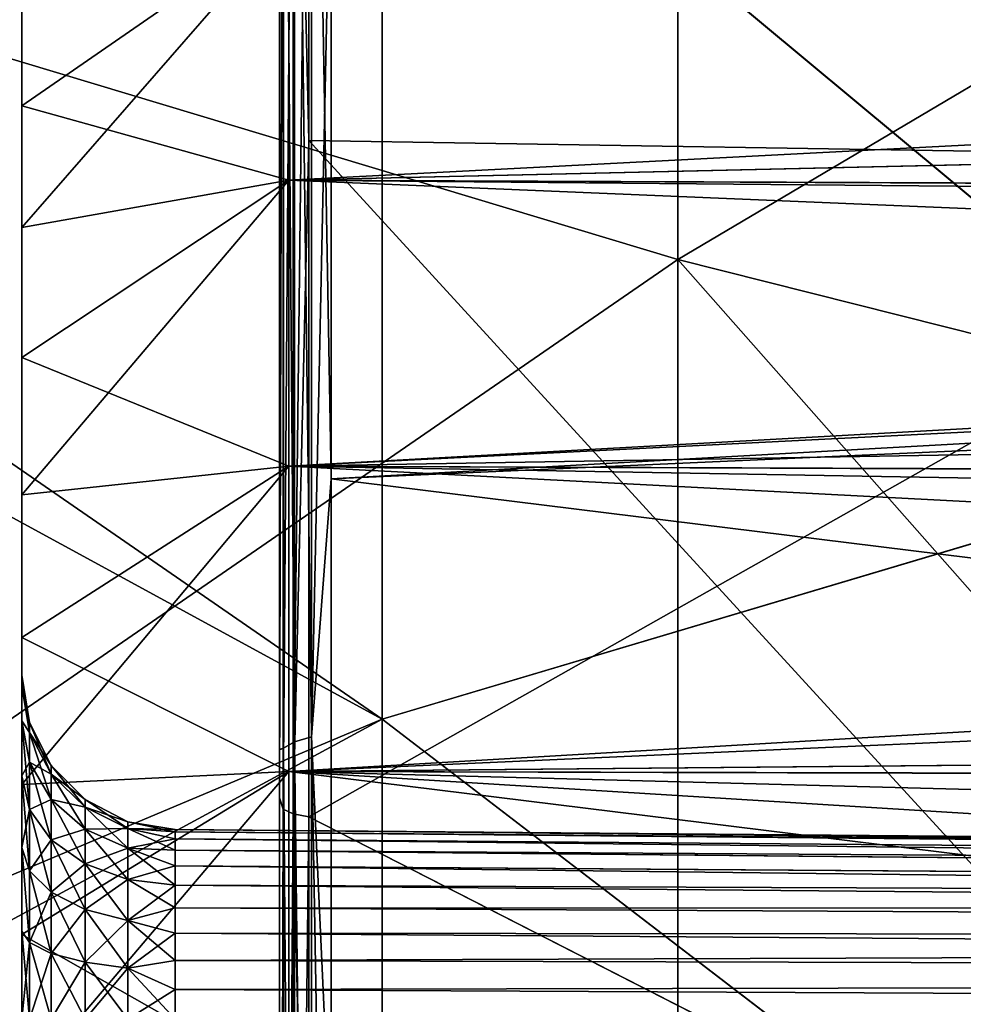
# Model space of a CAD drawing. Header units: metres. Extents: x 59 to 135, y -85 to 87.
# Tile 140 of 210: x 105 to 106.83, y 5.16 to 7.07. Entities that reach past the tile are written whole.
import ezdxf

# ---------------------------------------------------------------- set-up
doc = ezdxf.new("R2010")
doc.units = ezdxf.units.M
doc.layers.add('solid_21_404_502_XXX', color=7, linetype='CONTINUOUS')

msp = doc.modelspace()

# ---------------------------------------------------------------- linework, layer by layer
at = {"layer": 'solid_21_404_502_XXX'}
for points in [[(107.817078, 6.799645, 20.17127), (105.556602, 8.123218, 21.006924), (105.556602, 9.380919, 20.476227)], [(107.817078, 9.13658, 19.225977), (107.817078, 6.799645, 20.17127), (105.556602, 9.380919, 20.476227)], [(107.817078, 6.799576, -20.171293), (107.817078, 9.13651, -19.226011), (105.556602, 8.123235, -21.006916)], [(105.699387, 7.677302, -15.490443), (103.83654, 8.969213, -16.105619), (103.83654, 6.998091, -17.054749)], [(105.699387, 7.677699, 15.490247), (103.83654, 6.727913, 17.163126), (103.83654, 8.662038, 16.272886)], [(106.273232, 6.604479, 18.145658), (106.273232, 8.666405, 17.256231), (103.866585, 7.329543, 19.326414)], [(106.273232, 8.666405, -17.256231), (106.273232, 6.604479, -18.145658), (103.866585, 7.329543, -19.326414)], [(108.507957, 6.041725, -16.599504), (106.273232, 6.604479, -18.145658), (106.273232, 8.666405, -17.256231)], [(108.507957, 7.927958, -15.785862), (108.507957, 6.041725, -16.599504), (106.273232, 8.666405, -17.256231)], [(108.507957, 7.927958, 15.785862), (106.273232, 8.666405, 17.256231), (106.273232, 6.604479, 18.145658)], [(105.507614, 8.304727, -21.382135), (105.52932, 8.320892, -21.410688), (105.52932, 5.668075, -22.260452)], [(105.507614, 8.304727, 21.382135), (105.52932, 5.668075, 22.260452), (105.52932, 8.320892, 21.410688)], [(105.52932, 8.320892, -21.410688), (105.561806, 8.333353, -21.429104), (105.561806, 5.677915, -22.280317)], [(105.52932, 8.320892, 21.410688), (105.561806, 5.677915, 22.280317), (105.561806, 8.333353, 21.429104)], [(105.52932, 5.668075, -22.260452), (105.52932, 8.320892, -21.410688), (105.561806, 5.677915, -22.280317)], [(105.52932, 8.320892, 21.410688), (105.52932, 5.668075, 22.260452), (105.561806, 5.677915, 22.280317)], [(105.561806, 8.333353, 21.429104), (105.561806, 5.677915, 22.280317), (105.599998, 7.486956, 21.747311)], [(105.561806, 8.333353, -21.429104), (105.599998, 7.486946, -21.747314), (105.599998, 6.178953, -22.15447)], [(105.561806, 5.677915, -22.280317), (105.561806, 8.333353, -21.429104), (105.599998, 6.178953, -22.15447)], [(105.507614, 8.304727, 21.382135), (105.5, 8.297915, 21.3437), (105.5, 5.653232, 22.191236)], [(105.507614, 8.304727, 21.382135), (105.5, 5.653232, 22.191236), (105.507614, 5.65577, 22.23008)], [(105.507614, 8.304727, -21.382135), (105.5, 5.652929, -22.191313), (105.5, 8.297633, -21.343811)], [(105.507614, 5.65577, -22.23008), (105.5, 5.652929, -22.191313), (105.507614, 8.304727, -21.382135)], [(105.5, 5.559317, 21.918882), (105.5, 5.653232, 22.191236), (105.5, 8.297915, 21.3437)], [(105.5, 8.17062, 21.085159), (105.5, 5.559317, 21.918882), (105.5, 8.297915, 21.3437)], [(105.5, 5.559354, -21.918873), (105.5, 8.297633, -21.343811), (105.5, 5.652929, -22.191313)], [(105.5, 5.559354, -21.918873), (105.5, 8.170656, -21.085146), (105.5, 8.297633, -21.343811)], [(105.507614, 5.65577, -22.23008), (105.507614, 8.304727, -21.382135), (105.52932, 5.668075, -22.260452)], [(105.507614, 8.304727, 21.382135), (105.507614, 5.65577, 22.23008), (105.52932, 5.668075, 22.260452)], [(105.506912, 8.144251, -21.056215), (105.5, 8.170656, -21.085146), (105.5, 5.559354, -21.918873)], [(105.506912, 8.144251, 21.056215), (105.5, 5.559317, 21.918882), (105.5, 8.17062, 21.085159)], [(105.506912, 5.537835, -21.88665), (105.506912, 8.144251, -21.056215), (105.5, 5.559354, -21.918873)], [(105.506912, 8.144251, 21.056215), (105.506912, 5.537835, 21.88665), (105.5, 5.559317, 21.918882)], [(105.526718, 8.131369, -21.027416), (105.506912, 8.144251, -21.056215), (105.506912, 5.537835, -21.88665)], [(105.526718, 8.131369, 21.027416), (105.506912, 5.537835, 21.88665), (105.506912, 8.144251, 21.056215)], [(105.526718, 5.528628, -21.856478), (105.526718, 8.131369, -21.027416), (105.506912, 5.537835, -21.88665)], [(105.526718, 8.131369, 21.027416), (105.526718, 5.528628, 21.856478), (105.506912, 5.537835, 21.88665)], [(105.526718, 8.131369, 21.027416), (105.556602, 8.123218, 21.006924), (105.556602, 6.835678, 21.460451)], [(105.526718, 8.131369, 21.027416), (105.556602, 6.835678, 21.460451), (105.526718, 5.528628, 21.856478)], [(105.526718, 5.528628, -21.856478), (105.556602, 8.123235, -21.006916), (105.526718, 8.131369, -21.027416)], [(105.526718, 5.528628, -21.856478), (105.556602, 6.835696, -21.460445), (105.556602, 8.123235, -21.006916)], [(107.817078, 6.799576, -20.171293), (105.556602, 8.123235, -21.006916), (105.556602, 6.835696, -21.460445)], [(107.817078, 6.799645, 20.17127), (105.556602, 6.835678, 21.460451), (105.556602, 8.123218, 21.006924)], [(105.699387, 7.677699, 15.490247), (107.437912, 7.9858, 13.807608), (107.437912, 6.229759, 14.683771)], [(105.699387, 7.677302, -15.490443), (107.437912, 6.229248, -14.683988), (107.437912, 7.98532, -13.807885)], [(108.507957, 6.041725, 16.599504), (108.507957, 7.927958, 15.785862), (106.273232, 6.604479, 18.145658)], [(105.699387, 5.712577, 16.317514), (103.83654, 6.727913, 17.163126), (105.699387, 7.677699, 15.490247)], [(105.699387, 7.677302, -15.490443), (103.83654, 6.998091, -17.054749), (105.699387, 5.71216, -16.317659)], [(105.699387, 5.712577, 16.317514), (105.699387, 7.677699, 15.490247), (107.437912, 6.229759, 14.683771)], [(105.699387, 7.677302, -15.490443), (105.699387, 5.71216, -16.317659), (107.437912, 6.229248, -14.683988)], [(105.599998, 7.486956, 21.747311), (114.828613, 6.693657, 22.004431), (114.41095, 7.555858, 21.723467)], [(105.599998, 7.486946, -21.747314), (114.41114, 7.55545, -21.723608), (114.878258, 6.59237, -22.034986)], [(105.561806, 5.677915, 22.280317), (105.599998, 6.17896, 22.154469), (105.599998, 7.486956, 21.747311)], [(105.599998, 7.486956, 21.747311), (105.599998, 6.17896, 22.154469), (114.828613, 6.693657, 22.004431)], [(105.599998, 6.178953, -22.15447), (105.599998, 7.486946, -21.747314), (114.878258, 6.59237, -22.034986)], [(106.273232, 6.604479, 18.145658), (103.866585, 7.329543, 19.326414), (103.866585, 4.94656, 20.068983)], [(106.273232, 6.604479, -18.145658), (103.866585, 4.94656, -20.068983), (103.866585, 7.329543, -19.326414)], [(105.518089, 7.261386, -5.695015), (105, 6.903091, -5.319089), (105, 7.12132, -5.12132)], [(105.518089, 7.261386, -5.695015), (105.518089, 6.759046, -6.046757), (105, 6.903091, -5.319089)], [(105.518089, 7.261386, 5.695015), (105, 7.12132, 5.12132), (105, 6.903091, 5.319089)], [(105.518089, 7.261386, 5.695015), (105, 6.903091, 5.319089), (105, 6.666698, 5.494392)], [(105.518089, 6.759046, 6.046757), (105.518089, 7.261386, 5.695015), (105, 6.666698, 5.494392)], [(114.736832, 7.237186, 6.121015), (105.518089, 7.261386, 5.695015), (105.518089, 6.759046, 6.046757)], [(114.797432, 6.970646, -6.298265), (105.518089, 6.759046, -6.046757), (105.518089, 7.261386, -5.695015)], [(114.737648, 7.233368, -6.123783), (114.797432, 6.970646, -6.298265), (105.518089, 7.261386, -5.695015)], [(114.797401, 6.970763, 6.298193), (114.736832, 7.237186, 6.121015), (105.518089, 6.759046, 6.046757)], [(105, 7.12132, 5.12132), (105, 7.12132, -5.12132), (105, 6.903091, -5.319089)], [(105, 6.903091, 5.319089), (105, 7.12132, 5.12132), (105, 6.903091, -5.319089)], [(105.699387, 5.71216, -16.317659), (103.83654, 6.998091, -17.054749), (103.83654, 4.928409, -17.763685)], [(114.859848, 6.72154, 6.437302), (114.797401, 6.970763, 6.298193), (105.518089, 6.759046, 6.046757)], [(114.797432, 6.970646, -6.298265), (114.860954, 6.717309, -6.439461), (105.518089, 6.759046, -6.046757)], [(105, 6.903091, 5.319089), (105, 6.903091, -5.319089), (105, 6.666698, -5.494392)], [(105.518089, 6.759046, -6.046757), (105, 6.666698, -5.494392), (105, 6.903091, -5.319089)], [(105, 6.666698, 5.494392), (105, 6.903091, 5.319089), (105, 6.666698, -5.494392)], [(105.526718, 5.528628, -21.856478), (105.556602, 5.523046, -21.835142), (105.556602, 6.835696, -21.460445)], [(105.526718, 5.528628, 21.856478), (105.556602, 6.835678, 21.460451), (105.556602, 5.523027, 21.835148)], [(107.817078, 6.799576, -20.171293), (105.556602, 6.835696, -21.460445), (105.556602, 5.523046, -21.835142)], [(107.817078, 4.367347, 20.833664), (105.556602, 5.523027, 21.835148), (105.556602, 6.835678, 21.460451)], [(107.817078, 6.799645, 20.17127), (107.817078, 4.367347, 20.833664), (105.556602, 6.835678, 21.460451)], [(107.817078, 4.36728, -20.833679), (107.817078, 6.799576, -20.171293), (105.556602, 5.523046, -21.835142)], [(105.518089, 6.759046, -6.046757), (105, 6.414277, -5.645705), (105, 6.666698, -5.494392)], [(105.518089, 6.759046, -6.046757), (105.518089, 6.203259, -6.305925), (105, 6.414277, -5.645705)], [(105.518089, 6.759046, 6.046757), (105, 6.666698, 5.494392), (105, 6.414277, 5.645704)], [(105.518089, 6.759046, 6.046757), (105, 6.414277, 5.645704), (105, 6.14805, 5.771639)], [(105.518089, 6.203259, 6.305925), (105.518089, 6.759046, 6.046757), (105, 6.14805, 5.771639)], [(114.859848, 6.72154, 6.437302), (105.518089, 6.759046, 6.046757), (105.518089, 6.203259, 6.305925)], [(114.958107, 6.363097, -6.598209), (105.518089, 6.203259, -6.305925), (105.518089, 6.759046, -6.046757)], [(114.872124, 6.674837, -6.460775), (114.958107, 6.363097, -6.598209), (105.518089, 6.759046, -6.046757)], [(114.860954, 6.717309, -6.439461), (114.872124, 6.674837, -6.460775), (105.518089, 6.759046, -6.046757)], [(105.699387, 5.712577, 16.317514), (103.83654, 4.703653, 17.824516), (103.83654, 6.727913, 17.163126)], [(114.872108, 6.6749, 6.460744), (114.859848, 6.72154, 6.437302), (105.518089, 6.203259, 6.305925)], [(105.599998, 6.17896, 22.154469), (114.878258, 6.592368, 22.034988), (114.828613, 6.693657, 22.004431)], [(114.958107, 6.36309, 6.598211), (114.872108, 6.6749, 6.460744), (105.518089, 6.203259, 6.305925)], [(105, 6.666698, 5.494392), (105, 6.666698, -5.494392), (105, 6.414277, -5.645705)], [(105, 6.414277, 5.645704), (105, 6.666698, 5.494392), (105, 6.414277, -5.645705)], [(106.273232, 4.45324, 18.789698), (106.273232, 6.604479, 18.145658), (103.866585, 4.94656, 20.068983)], [(106.273232, 6.604479, -18.145658), (106.273232, 4.45324, -18.789698), (103.866585, 4.94656, -20.068983)], [(108.507957, 4.073789, -17.188665), (106.273232, 4.45324, -18.789698), (106.273232, 6.604479, -18.145658)], [(108.507957, 6.041725, -16.599504), (108.507957, 4.073789, -17.188665), (106.273232, 6.604479, -18.145658)], [(108.507957, 6.041725, 16.599504), (106.273232, 6.604479, 18.145658), (106.273232, 4.45324, 18.789698)], [(105.599998, 6.178953, -22.15447), (114.878258, 6.59237, -22.034986), (114.654701, 5.059212, -22.436674)], [(105.599998, 6.17896, 22.154469), (114.654701, 5.059211, 22.436674), (114.878258, 6.592368, 22.034988)], [(105, 6.414277, 5.645704), (105, 6.414277, -5.645705), (105, 6.14805, -5.771639)], [(105.518089, 6.203259, -6.305925), (105, 6.14805, -5.771639), (105, 6.414277, -5.645705)], [(105, 6.14805, 5.771639), (105, 6.414277, 5.645704), (105, 6.14805, -5.771639)], [(114.958107, 6.363097, -6.598209), (115.016556, 6.163913, -6.669626), (105.518089, 6.203259, -6.305925)], [(115.01519, 6.168458, 6.668132), (114.958107, 6.36309, 6.598211), (105.518089, 6.203259, 6.305925)], [(105.699387, 5.712577, 16.317514), (107.437912, 6.229759, 14.683771), (107.437912, 4.379415, 15.337658)], [(105.699387, 5.71216, -16.317659), (107.437912, 4.378881, -15.337811), (107.437912, 6.229248, -14.683988)], [(105.518089, 6.203259, -6.305925), (105, 5.870749, -5.870841), (105, 6.14805, -5.771639)], [(105.518089, 6.203259, -6.305925), (105.518089, 5.61091, -6.464644), (105, 5.870749, -5.870841)], [(105.518089, 6.203259, 6.305925), (105, 6.14805, 5.771639), (105, 5.870749, 5.870841)], [(105.518089, 6.203259, 6.305925), (105, 5.870749, 5.870841), (105, 5.585266, 5.942336)], [(105.518089, 5.61091, 6.464644), (105.518089, 6.203259, 6.305925), (105, 5.585266, 5.942336)], [(115.01519, 6.168458, 6.668132), (105.518089, 6.203259, 6.305925), (105.518089, 5.61091, 6.464644)], [(115.161942, 5.69983, -6.790805), (105.518089, 5.61091, -6.464644), (105.518089, 6.203259, -6.305925)], [(115.054977, 6.037339, -6.708788), (115.161942, 5.69983, -6.790805), (105.518089, 6.203259, -6.305925)], [(115.016556, 6.163913, -6.669626), (115.054977, 6.037339, -6.708788), (105.518089, 6.203259, -6.305925)], [(105.561806, 5.677915, 22.280317), (105.599998, 4.849044, 22.483032), (105.599998, 6.17896, 22.154469)], [(105.561806, 5.677915, -22.280317), (105.599998, 6.178953, -22.15447), (105.599998, 4.84904, -22.483034)], [(105.599998, 6.17896, 22.154469), (105.599998, 4.849044, 22.483032), (114.654701, 5.059211, 22.436674)], [(105.599998, 4.84904, -22.483034), (105.599998, 6.178953, -22.15447), (114.654701, 5.059212, -22.436674)], [(115.054993, 6.037263, 6.70881), (115.01519, 6.168458, 6.668132), (105.518089, 5.61091, 6.464644)], [(105, 6.14805, 5.771639), (105, 6.14805, -5.771639), (105, 5.870749, -5.870841)], [(105, 5.870749, 5.870841), (105, 6.14805, 5.771639), (105, 5.870749, -5.870841)], [(108.507957, 4.073789, 17.188665), (108.507957, 6.041725, 16.599504), (106.273232, 4.45324, 18.789698)], [(115.16198, 5.699706, 6.79083), (115.054993, 6.037263, 6.70881), (105.518089, 5.61091, 6.464644)], [(105, 5.798081, -2.4), (105, 5.870749, -5.870841), (105, 5.585266, -5.942336)], [(105.518089, 5.61091, -6.464644), (105, 5.585266, -5.942336), (105, 5.870749, -5.870841)], [(105, 5.798081, -2.4), (105, 5.870749, 5.870841), (105, 5.870749, -5.870841)], [(105, 5.6024, 2.872409), (105, 5.585266, 5.942336), (105, 5.870749, 5.870841)], [(105, 5.709113, 2.733107), (105, 5.6024, 2.872409), (105, 5.870749, 5.870841)], [(105, 5.775902, 2.57058), (105, 5.709113, 2.733107), (105, 5.870749, 5.870841)], [(105, 5.798081, 2.4), (105, 5.775902, 2.57058), (105, 5.870749, 5.870841)], [(105, 5.798081, -2.4), (105, 5.798081, 2.4), (105, 5.870749, 5.870841)], [(105, 5.775905, -2.57057), (105, 5.798081, -2.4), (105, 5.585266, -5.942336)], [(105.014519, 5.686252, 2.549047), (105, 5.775902, 2.57058), (105, 5.798081, 2.4)], [(105.014519, 5.705874, -2.4), (105, 5.798081, 2.4), (105, 5.798081, -2.4)], [(105.014519, 5.705874, 2.4), (105.014519, 5.686252, 2.549047), (105, 5.798081, 2.4)], [(105.014519, 5.705874, -2.4), (105.014519, 5.705874, 2.4), (105, 5.798081, 2.4)], [(105.014519, 5.705874, -2.4), (105, 5.798081, -2.4), (105, 5.775905, -2.57057)], [(105, 5.70912, -2.733094), (105, 5.775905, -2.57057), (105, 5.585266, -5.942336)], [(105.014519, 5.686252, -2.549047), (105, 5.775905, -2.57057), (105, 5.70912, -2.733094)], [(105.014519, 5.686252, -2.549047), (105.014519, 5.705874, -2.4), (105, 5.775905, -2.57057)], [(105.014519, 5.686252, 2.549047), (105, 5.709113, 2.733107), (105, 5.775902, 2.57058)], [(105.699387, 3.66057, 16.896597), (103.83654, 4.703653, 17.824516), (105.699387, 5.712577, 16.317514)], [(105.699387, 5.71216, -16.317659), (103.83654, 4.928409, -17.763685), (105.699387, 3.660137, -16.896692)], [(105, 5.602409, -2.8724), (105, 5.70912, -2.733094), (105, 5.585266, -5.942336)], [(105.014519, 5.628722, -2.687937), (105, 5.70912, -2.733094), (105, 5.602409, -2.8724)], [(105.014519, 5.628722, -2.687937), (105.014519, 5.686252, -2.549047), (105, 5.70912, -2.733094)], [(105.014519, 5.537204, 2.807204), (105, 5.6024, 2.872409), (105, 5.709113, 2.733107)], [(105.014519, 5.628722, 2.687937), (105.014519, 5.537204, 2.807204), (105, 5.709113, 2.733107)], [(105.014519, 5.686252, 2.549047), (105.014519, 5.628722, 2.687937), (105, 5.709113, 2.733107)], [(105.056732, 5.605736, 2.527473), (105.014519, 5.686252, 2.549047), (105.014519, 5.705874, 2.4)], [(105.056732, 5.622518, 2.4), (105.056732, 5.605736, 2.527473), (105.014519, 5.705874, 2.4)], [(105.056732, 5.622518, -2.4), (105.056732, 5.622518, 2.4), (105.014519, 5.705874, 2.4)], [(105.014519, 5.705874, -2.4), (105.056732, 5.622518, -2.4), (105.014519, 5.705874, 2.4)], [(105.014519, 5.686252, -2.549047), (105.056732, 5.622518, -2.4), (105.014519, 5.705874, -2.4)], [(115.161942, 5.69983, -6.790805), (115.19976, 5.585102, -6.811536), (105.518089, 5.61091, -6.464644)], [(115.198204, 5.589795, 6.810758), (115.16198, 5.699706, 6.79083), (105.518089, 5.61091, 6.464644)], [(105.699387, 3.66057, 16.896597), (105.699387, 5.712577, 16.317514), (107.437912, 4.379415, 15.337658)], [(105.699387, 5.71216, -16.317659), (105.699387, 3.660137, -16.896692), (107.437912, 4.378881, -15.337811)], [(105.056732, 5.556533, 2.646259), (105.014519, 5.628722, 2.687937), (105.014519, 5.686252, 2.549047)], [(105.056732, 5.605736, 2.527473), (105.056732, 5.556533, 2.646259), (105.014519, 5.686252, 2.549047)], [(105.056732, 5.605736, -2.527473), (105.056732, 5.622518, -2.4), (105.014519, 5.686252, -2.549047)], [(105.056732, 5.605736, -2.527473), (105.014519, 5.686252, -2.549047), (105.014519, 5.628722, -2.687937)], [(105.52932, 5.668075, -22.260452), (105.561806, 5.677915, -22.280317), (105.561806, 2.938961, -22.80381)], [(105.52932, 5.668075, 22.260452), (105.561806, 2.938961, 22.80381), (105.561806, 5.677915, 22.280317)], [(105.561806, 5.677915, -22.280317), (105.599998, 4.84904, -22.483034), (105.599998, 3.501927, -22.731838)], [(105.561806, 2.938961, -22.80381), (105.561806, 5.677915, -22.280317), (105.599998, 3.501927, -22.731838)], [(105.561806, 5.677915, 22.280317), (105.561806, 2.938961, 22.80381), (105.599998, 4.849044, 22.483032)], [(105.507614, 5.65577, -22.23008), (105.52932, 5.668075, -22.260452), (105.52932, 2.931904, -22.782862)], [(105.507614, 5.65577, 22.23008), (105.52932, 2.931904, 22.782862), (105.52932, 5.668075, 22.260452)], [(105.52932, 2.931904, -22.782862), (105.52932, 5.668075, -22.260452), (105.561806, 2.938961, -22.80381)], [(105.52932, 5.668075, 22.260452), (105.52932, 2.931904, 22.782862), (105.561806, 2.938961, 22.80381)], [(105.507614, 5.65577, 22.23008), (105.5, 5.653232, 22.191236), (105.5, 2.925379, 22.712357)], [(105.507614, 5.65577, 22.23008), (105.5, 2.925379, 22.712357), (105.507614, 2.923658, 22.751184)], [(105.507614, 5.65577, -22.23008), (105.5, 2.925064, -22.712397), (105.5, 5.652929, -22.191313)], [(105.507614, 2.923658, -22.751184), (105.5, 2.925064, -22.712397), (105.507614, 5.65577, -22.23008)], [(105.5, 2.867048, 22.430407), (105.5, 2.925379, 22.712357), (105.5, 5.653232, 22.191236)], [(105.5, 5.559317, 21.918882), (105.5, 2.867048, 22.430407), (105.5, 5.653232, 22.191236)], [(105.5, 2.867086, -22.430403), (105.5, 5.652929, -22.191313), (105.5, 2.925064, -22.712397)], [(105.5, 2.867086, -22.430403), (105.5, 5.559354, -21.918873), (105.5, 5.652929, -22.191313)], [(105.507614, 2.923658, -22.751184), (105.507614, 5.65577, -22.23008), (105.52932, 2.931904, -22.782862)], [(105.507614, 5.65577, 22.23008), (105.507614, 2.923658, 22.751184), (105.52932, 2.931904, 22.782862)], [(105.014519, 5.537204, -2.807204), (105.014519, 5.628722, -2.687937), (105, 5.602409, -2.8724)], [(105.056732, 5.478262, 2.748263), (105.014519, 5.537204, 2.807204), (105.014519, 5.628722, 2.687937)], [(105.056732, 5.556533, 2.646259), (105.056732, 5.478262, 2.748263), (105.014519, 5.628722, 2.687937)], [(105.056732, 5.556533, -2.646259), (105.014519, 5.628722, -2.687937), (105.014519, 5.537204, -2.807204)], [(105.056732, 5.556533, -2.646259), (105.056732, 5.605736, -2.527473), (105.014519, 5.628722, -2.687937)], [(105.122551, 5.541669, 2.510307), (105.056732, 5.605736, 2.527473), (105.056732, 5.622518, 2.4)], [(105.122551, 5.556191, 2.4), (105.122551, 5.541669, 2.510307), (105.056732, 5.622518, 2.4)], [(105.122551, 5.556191, -2.4), (105.122551, 5.556191, 2.4), (105.056732, 5.622518, 2.4)], [(105.056732, 5.622518, -2.4), (105.122551, 5.556191, -2.4), (105.056732, 5.622518, 2.4)], [(105.056732, 5.605736, -2.527473), (105.122551, 5.556191, -2.4), (105.056732, 5.622518, -2.4)], [(105.518089, 5.61091, -6.464644), (105, 5.294312, -5.985522), (105, 5.585266, -5.942336)], [(105.518089, 5.61091, -6.464644), (105.518089, 5, -6.518092), (105, 5.294312, -5.985522)], [(105.518089, 5.61091, 6.464644), (105, 5.585266, 5.942336), (105, 5.294312, 5.985522)], [(105.518089, 5.61091, 6.464644), (105, 5.294312, 5.985522), (105, 5, 6)], [(105.518089, 5.61091, 6.464644), (105, 5, 6), (105.518089, 5, 6.518092)], [(105, 5.463107, -2.979113), (105, 5.602409, -2.8724), (105, 5.585266, -5.942336)], [(105.014519, 5.537204, -2.807204), (105, 5.602409, -2.8724), (105, 5.463107, -2.979113)], [(105, 5.6024, 2.872409), (105, 5.463095, 2.97912), (105, 5.585266, 5.942336)], [(105.014519, 5.417937, 2.898721), (105, 5.463095, 2.97912), (105, 5.6024, 2.872409)], [(105.014519, 5.537204, 2.807204), (105.014519, 5.417937, 2.898721), (105, 5.6024, 2.872409)], [(105.122551, 5.499093, 2.613096), (105.056732, 5.556533, 2.646259), (105.056732, 5.605736, 2.527473)], [(105.122551, 5.541669, 2.510307), (105.122551, 5.499093, 2.613096), (105.056732, 5.605736, 2.527473)], [(105.122551, 5.541669, -2.510307), (105.122551, 5.556191, -2.4), (105.056732, 5.605736, -2.527473)], [(105.122551, 5.541669, -2.510307), (105.056732, 5.605736, -2.527473), (105.056732, 5.556533, -2.646259)], [(115.198204, 5.589795, 6.810758), (105.518089, 5.61091, 6.464644), (105.518089, 5, 6.518092)], [(110.460632, 5, -6.69069), (105.518089, 5, -6.518092), (105.518089, 5.61091, -6.464644)], [(115.403168, 5, -6.863286), (110.460632, 5, -6.69069), (105.518089, 5.61091, -6.464644)], [(115.278191, 5.353137, -6.84273), (115.403168, 5, -6.863286), (105.518089, 5.61091, -6.464644)], [(115.19976, 5.585102, -6.811536), (115.278191, 5.353137, -6.84273), (105.518089, 5.61091, -6.464644)], [(105, 5.463107, -2.979113), (105, 5.585266, -5.942336), (105, 5.294312, -5.985522)], [(105, 5.30057, 3.045905), (105, 5.294312, 5.985522), (105, 5.585266, 5.942336)], [(105, 5.463095, 2.97912), (105, 5.30057, 3.045905), (105, 5.585266, 5.942336)], [(115.278229, 5.353029, 6.842741), (115.198204, 5.589795, 6.810758), (105.518089, 5, 6.518092)], [(105.056732, 5.478262, -2.748263), (105.056732, 5.556533, -2.646259), (105.014519, 5.537204, -2.807204)], [(105.122551, 5.431363, 2.701363), (105.056732, 5.478262, 2.748263), (105.056732, 5.556533, 2.646259)], [(105.122551, 5.499093, 2.613096), (105.122551, 5.431363, 2.701363), (105.056732, 5.556533, 2.646259)], [(105.122551, 5.499093, -2.613096), (105.056732, 5.556533, -2.646259), (105.056732, 5.478262, -2.748263)], [(105.122551, 5.499093, -2.613096), (105.122551, 5.541669, -2.510307), (105.056732, 5.556533, -2.646259)], [(105.205574, 5.500268, 2.499213), (105.122551, 5.541669, 2.510307), (105.122551, 5.556191, 2.4)], [(105.205574, 5.51333, 2.4), (105.205574, 5.500268, 2.499213), (105.122551, 5.556191, 2.4)], [(105.205574, 5.51333, -2.4), (105.205574, 5.51333, 2.4), (105.122551, 5.556191, 2.4)], [(105.122551, 5.556191, -2.4), (105.205574, 5.51333, -2.4), (105.122551, 5.556191, 2.4)], [(105.122551, 5.541669, -2.510307), (105.205574, 5.51333, -2.4), (105.122551, 5.556191, -2.4)], [(105.506912, 5.537835, -21.88665), (105.5, 5.559354, -21.918873), (105.5, 2.867086, -22.430403)], [(105.506912, 5.537835, 21.88665), (105.5, 2.867048, 22.430407), (105.5, 5.559317, 21.918882)], [(105.014519, 5.417937, -2.898721), (105.014519, 5.537204, -2.807204), (105, 5.463107, -2.979113)], [(105.056732, 5.376259, 2.826533), (105.014519, 5.417937, 2.898721), (105.014519, 5.537204, 2.807204)], [(105.056732, 5.478262, 2.748263), (105.056732, 5.376259, 2.826533), (105.014519, 5.537204, 2.807204)], [(105.056732, 5.478262, -2.748263), (105.014519, 5.537204, -2.807204), (105.014519, 5.417937, -2.898721)], [(105.205574, 5.461973, 2.591665), (105.122551, 5.499093, 2.613096), (105.122551, 5.541669, 2.510307)], [(105.205574, 5.500268, 2.499213), (105.205574, 5.461973, 2.591665), (105.122551, 5.541669, 2.510307)], [(105.205574, 5.500268, -2.499213), (105.205574, 5.51333, -2.4), (105.122551, 5.541669, -2.510307)], [(105.205574, 5.500268, -2.499213), (105.122551, 5.541669, -2.510307), (105.122551, 5.499093, -2.613096)], [(105.506912, 2.850115, -22.395756), (105.506912, 5.537835, -21.88665), (105.5, 2.867086, -22.430403)], [(105.506912, 5.537835, 21.88665), (105.506912, 2.850115, 22.395756), (105.5, 2.867048, 22.430407)], [(105.526718, 5.528628, -21.856478), (105.506912, 5.537835, -21.88665), (105.506912, 2.850115, -22.395756)], [(105.526718, 5.528628, 21.856478), (105.506912, 2.850115, 22.395756), (105.506912, 5.537835, 21.88665)], [(105.526718, 2.844726, -22.364679), (105.526718, 5.528628, -21.856478), (105.506912, 2.850115, -22.395756)], [(105.526718, 5.528628, 21.856478), (105.526718, 2.844726, 22.364679), (105.506912, 2.850115, 22.395756)], [(105.526718, 5.528628, 21.856478), (105.556602, 5.523027, 21.835148), (105.556602, 4.190088, 22.129633)], [(105.526718, 5.528628, 21.856478), (105.556602, 4.190088, 22.129633), (105.526718, 2.844726, 22.364679)], [(105.526718, 2.844726, -22.364679), (105.556602, 5.523046, -21.835142), (105.526718, 5.528628, -21.856478)], [(105.205574, 5.51333, 2.4), (105.297379, 5.498093, 2.4), (105.297379, 5.493561, 2.457582)], [(105.205574, 5.51333, 2.4), (105.297379, 5.498093, -2.4), (105.297379, 5.498093, 2.4)], [(105.205574, 5.51333, 2.4), (105.297379, 5.493561, 2.457582), (105.205574, 5.500268, 2.499213)], [(105.205574, 5.51333, -2.4), (105.297379, 5.498093, -2.4), (105.205574, 5.51333, 2.4)], [(105.205574, 5.500268, -2.499213), (105.297379, 5.498093, -2.4), (105.205574, 5.51333, -2.4)], [(105.526718, 2.844726, -22.364679), (105.556602, 4.190107, -22.129629), (105.556602, 5.523046, -21.835142)], [(107.817078, 4.36728, -20.833679), (105.556602, 5.523046, -21.835142), (105.556602, 4.190107, -22.129629)], [(107.817078, 4.367347, 20.833664), (105.556602, 4.190088, 22.129633), (105.556602, 5.523027, 21.835148)], [(105.122551, 5.431363, -2.701363), (105.122551, 5.499093, -2.613096), (105.056732, 5.478262, -2.748263)], [(105.205574, 5.461973, -2.591665), (105.205574, 5.500268, -2.499213), (105.122551, 5.499093, -2.613096)], [(105.205574, 5.401055, 2.671055), (105.122551, 5.431363, 2.701363), (105.122551, 5.499093, 2.613096)], [(105.205574, 5.461973, 2.591665), (105.205574, 5.401055, 2.671055), (105.122551, 5.499093, 2.613096)], [(105.205574, 5.461973, -2.591665), (105.122551, 5.499093, -2.613096), (105.122551, 5.431363, -2.701363)], [(105.205574, 5.500268, 2.499213), (105.297379, 5.493561, 2.457582), (105.297379, 5.480077, 2.513747)], [(105.205574, 5.500268, 2.499213), (105.297379, 5.480077, 2.513747), (105.297379, 5.457973, 2.567111)], [(105.205574, 5.500268, 2.499213), (105.297379, 5.457973, 2.567111), (105.205574, 5.461973, 2.591665)], [(105.205574, 5.500268, -2.499213), (105.297379, 5.493561, -2.457582), (105.297379, 5.498093, -2.4)], [(105.205574, 5.500268, -2.499213), (105.297379, 5.480077, -2.513747), (105.297379, 5.493561, -2.457582)], [(105.205574, 5.461973, -2.591665), (105.297379, 5.480077, -2.513747), (105.205574, 5.500268, -2.499213)], [(117.202621, 5.381403, 2.481219), (105.297379, 5.493561, 2.457582), (105.297379, 5.498093, 2.4)], [(117.202621, 5.394197, 2.4), (117.202621, 5.381403, 2.481219), (105.297379, 5.498093, 2.4)], [(110.066399, 5.456474, 2.053155), (117.202621, 5.394197, 2.4), (105.297379, 5.498093, 2.4)], [(108.090805, 5.473715, -1.196309), (105.297379, 5.498093, 2.4), (105.297379, 5.498093, -2.4)], [(109.837402, 5.458472, 2.065), (110.066399, 5.456474, 2.053155), (105.297379, 5.498093, 2.4)], [(109.608414, 5.460471, 2.053155), (109.837402, 5.458472, 2.065), (105.297379, 5.498093, 2.4)], [(109.3825, 5.462442, 2.017904), (109.608414, 5.460471, 2.053155), (105.297379, 5.498093, 2.4)], [(109.162132, 5.464365, 1.959783), (109.3825, 5.462442, 2.017904), (105.297379, 5.498093, 2.4)], [(108.949768, 5.466218, 1.879497), (109.162132, 5.464365, 1.959783), (105.297379, 5.498093, 2.4)], [(108.748291, 5.467977, 1.77836), (108.949768, 5.466218, 1.879497), (105.297379, 5.498093, 2.4)], [(108.386337, 5.471136, 1.519499), (108.748291, 5.467977, 1.77836), (105.297379, 5.498093, 2.4)], [(108.090805, 5.473715, 1.196308), (108.386337, 5.471136, 1.519499), (105.297379, 5.498093, 2.4)], [(107.872841, 5.475617, 0.824677), (108.090805, 5.473715, 1.196308), (105.297379, 5.498093, 2.4)], [(107.739433, 5.476781, 0.420358), (107.872841, 5.475617, 0.824677), (105.297379, 5.498093, 2.4)], [(107.69455, 5.477173), (107.739433, 5.476781, 0.420358), (105.297379, 5.498093, 2.4)], [(107.739433, 5.476781, -0.420358), (107.69455, 5.477173), (105.297379, 5.498093, 2.4)], [(107.872841, 5.475617, -0.824678), (107.739433, 5.476781, -0.420358), (105.297379, 5.498093, 2.4)], [(108.090805, 5.473715, -1.196309), (107.872841, 5.475617, -0.824678), (105.297379, 5.498093, 2.4)], [(109.83741, 5.458472, -2.065), (105.297379, 5.498093, -2.4), (117.202621, 5.394197, -2.4)], [(105.297379, 5.493561, -2.457582), (117.202621, 5.394197, -2.4), (105.297379, 5.498093, -2.4)], [(108.386337, 5.471136, -1.5195), (108.090805, 5.473715, -1.196309), (105.297379, 5.498093, -2.4)], [(108.748291, 5.467977, -1.77836), (108.386337, 5.471136, -1.5195), (105.297379, 5.498093, -2.4)], [(108.949776, 5.466218, -1.879498), (108.748291, 5.467977, -1.77836), (105.297379, 5.498093, -2.4)], [(109.162132, 5.464365, -1.959783), (108.949776, 5.466218, -1.879498), (105.297379, 5.498093, -2.4)], [(109.3825, 5.462442, -2.017904), (109.162132, 5.464365, -1.959783), (105.297379, 5.498093, -2.4)], [(109.608414, 5.460471, -2.053155), (109.3825, 5.462442, -2.017904), (105.297379, 5.498093, -2.4)], [(109.83741, 5.458472, -2.065), (109.608414, 5.460471, -2.053155), (105.297379, 5.498093, -2.4)], [(117.202621, 5.381403, 2.481219), (105.297379, 5.480077, 2.513747), (105.297379, 5.493561, 2.457582)], [(117.202621, 5.381397, -2.481238), (117.202621, 5.394197, -2.4), (105.297379, 5.493561, -2.457582)], [(117.202621, 5.381397, -2.481238), (105.297379, 5.493561, -2.457582), (105.297379, 5.480077, -2.513747)], [(105.056732, 5.376259, -2.826533), (105.056732, 5.478262, -2.748263), (105.014519, 5.417937, -2.898721)], [(105.122551, 5.343096, 2.769093), (105.056732, 5.376259, 2.826533), (105.056732, 5.478262, 2.748263)], [(105.122551, 5.431363, 2.701363), (105.122551, 5.343096, 2.769093), (105.056732, 5.478262, 2.748263)], [(105.122551, 5.431363, -2.701363), (105.056732, 5.478262, -2.748263), (105.056732, 5.376259, -2.826533)], [(105.205574, 5.461973, -2.591665), (105.297379, 5.457973, -2.567111), (105.297379, 5.480077, -2.513747)], [(117.202629, 5.343831, 2.555166), (105.297379, 5.457973, 2.567111), (105.297379, 5.480077, 2.513747)], [(117.202621, 5.381403, 2.481219), (117.202629, 5.343831, 2.555166), (105.297379, 5.480077, 2.513747)], [(117.202621, 5.381397, -2.481238), (105.297379, 5.480077, -2.513747), (105.297379, 5.457973, -2.567111)], [(105, 5.30058, -3.045902), (105, 5.463107, -2.979113), (105, 5.294312, -5.985522)], [(105.014519, 5.279047, -2.956252), (105, 5.463107, -2.979113), (105, 5.30058, -3.045902)], [(105.014519, 5.279047, -2.956252), (105.014519, 5.417937, -2.898721), (105, 5.463107, -2.979113)], [(105.014519, 5.279047, 2.956252), (105, 5.30057, 3.045905), (105, 5.463095, 2.97912)], [(105.014519, 5.417937, 2.898721), (105.014519, 5.279047, 2.956252), (105, 5.463095, 2.97912)], [(105.205574, 5.401055, -2.671055), (105.205574, 5.461973, -2.591665), (105.122551, 5.431363, -2.701363)], [(105.205574, 5.461973, 2.591665), (105.297379, 5.457973, 2.567111), (105.297379, 5.427793, 2.616359)], [(105.205574, 5.461973, 2.591665), (105.297379, 5.427793, 2.616359), (105.297379, 5.390281, 2.660281)], [(105.205574, 5.461973, 2.591665), (105.297379, 5.390281, 2.660281), (105.205574, 5.401055, 2.671055)], [(105.205574, 5.461973, -2.591665), (105.297379, 5.427793, -2.616359), (105.297379, 5.457973, -2.567111)], [(105.205574, 5.401055, -2.671055), (105.297379, 5.427793, -2.616359), (105.205574, 5.461973, -2.591665)], [(117.202629, 5.343831, 2.555166), (105.297379, 5.427793, 2.616359), (105.297379, 5.457973, 2.567111)], [(117.202629, 5.343819, -2.555182), (105.297379, 5.457973, -2.567111), (105.297379, 5.427793, -2.616359)], [(117.202629, 5.343819, -2.555182), (117.202621, 5.381397, -2.481238), (105.297379, 5.457973, -2.567111)], [(105.122551, 5.343096, -2.769093), (105.122551, 5.431363, -2.701363), (105.056732, 5.376259, -2.826533)], [(105.205574, 5.321665, 2.731973), (105.122551, 5.343096, 2.769093), (105.122551, 5.431363, 2.701363)], [(105.205574, 5.401055, 2.671055), (105.205574, 5.321665, 2.731973), (105.122551, 5.431363, 2.701363)], [(105.205574, 5.401055, -2.671055), (105.122551, 5.431363, -2.701363), (105.122551, 5.343096, -2.769093)], [(105.056732, 5.257473, 2.875736), (105.014519, 5.279047, 2.956252), (105.014519, 5.417937, 2.898721)], [(105.056732, 5.376259, 2.826533), (105.056732, 5.257473, 2.875736), (105.014519, 5.417937, 2.898721)], [(105.056732, 5.376259, -2.826533), (105.014519, 5.417937, -2.898721), (105.014519, 5.279047, -2.956252)], [(105.205574, 5.401055, -2.671055), (105.297379, 5.390281, -2.660281), (105.297379, 5.427793, -2.616359)], [(117.202629, 5.285182, 2.613819), (105.297379, 5.390281, 2.660281), (105.297379, 5.427793, 2.616359)], [(117.202629, 5.343831, 2.555166), (117.202629, 5.285182, 2.613819), (105.297379, 5.427793, 2.616359)], [(117.202629, 5.343819, -2.555182), (105.297379, 5.427793, -2.616359), (105.297379, 5.390281, -2.660281)], [(105.205574, 5.321665, -2.731973), (105.205574, 5.401055, -2.671055), (105.122551, 5.343096, -2.769093)], [(105.205574, 5.401055, 2.671055), (105.297379, 5.390281, 2.660281), (105.297379, 5.346359, 2.697793)], [(105.205574, 5.401055, 2.671055), (105.297379, 5.346359, 2.697793), (105.205574, 5.321665, 2.731973)], [(105.205574, 5.321665, -2.731973), (105.297379, 5.390281, -2.660281), (105.205574, 5.401055, -2.671055)], [(105.056732, 5.257473, -2.875736), (105.056732, 5.376259, -2.826533), (105.014519, 5.279047, -2.956252)], [(105.122551, 5.240306, 2.811669), (105.056732, 5.257473, 2.875736), (105.056732, 5.376259, 2.826533)], [(105.122551, 5.343096, 2.769093), (105.122551, 5.240306, 2.811669), (105.056732, 5.376259, 2.826533)], [(105.122551, 5.343096, -2.769093), (105.056732, 5.376259, -2.826533), (105.056732, 5.257473, -2.875736)], [(105.205574, 5.321665, -2.731973), (105.297379, 5.346359, -2.697793), (105.297379, 5.390281, -2.660281)], [(117.202629, 5.285182, 2.613819), (105.297379, 5.346359, 2.697793), (105.297379, 5.390281, 2.660281)], [(117.202629, 5.343819, -2.555182), (105.297379, 5.390281, -2.660281), (105.297379, 5.346359, -2.697793)], [(115.278229, 5.353029, 6.842741), (105.518089, 5, 6.518092), (110.460632, 5, 6.69069)], [(105.122551, 5.240306, -2.811669), (105.122551, 5.343096, -2.769093), (105.056732, 5.257473, -2.875736)], [(105.205574, 5.229213, 2.770268), (105.122551, 5.240306, 2.811669), (105.122551, 5.343096, 2.769093)], [(105.205574, 5.321665, 2.731973), (105.205574, 5.229213, 2.770268), (105.122551, 5.343096, 2.769093)], [(105.205574, 5.321665, -2.731973), (105.122551, 5.343096, -2.769093), (105.122551, 5.240306, -2.811669)], [(105.205574, 5.321665, 2.731973), (105.297379, 5.346359, 2.697793), (105.297379, 5.297111, 2.727973)], [(105.205574, 5.321665, -2.731973), (105.297379, 5.297111, -2.727973), (105.297379, 5.346359, -2.697793)], [(117.202629, 5.285182, 2.613819), (105.297379, 5.297111, 2.727973), (105.297379, 5.346359, 2.697793)], [(117.202629, 5.285166, -2.613831), (105.297379, 5.346359, -2.697793), (105.297379, 5.297111, -2.727973)], [(117.202629, 5.285166, -2.613831), (117.202629, 5.343819, -2.555182), (105.297379, 5.346359, -2.697793)], [(105.205574, 5.229213, -2.770268), (105.205574, 5.321665, -2.731973), (105.122551, 5.240306, -2.811669)], [(105.205574, 5.321665, 2.731973), (105.297379, 5.297111, 2.727973), (105.297379, 5.243747, 2.750077)], [(105.205574, 5.321665, 2.731973), (105.297379, 5.243747, 2.750077), (105.205574, 5.229213, 2.770268)], [(105.205574, 5.229213, -2.770268), (105.297379, 5.297111, -2.727973), (105.205574, 5.321665, -2.731973)], [(105, 5.13, -3.068081), (105, 5.30058, -3.045902), (105, 5.294312, -5.985522)], [(105.014519, 5.279047, -2.956252), (105, 5.30058, -3.045902), (105, 5.13, -3.068081)], [(105, 5.30057, 3.045905), (105, 5.13, 3.068081), (105, 5.294312, 5.985522)], [(105.014519, 5.13, 2.975874), (105, 5.13, 3.068081), (105, 5.30057, 3.045905)], [(105.014519, 5.279047, 2.956252), (105.014519, 5.13, 2.975874), (105, 5.30057, 3.045905)], [(105.205574, 5.229213, -2.770268), (105.297379, 5.243747, -2.750077), (105.297379, 5.297111, -2.727973)], [(117.202621, 5.211238, 2.651397), (105.297379, 5.243747, 2.750077), (105.297379, 5.297111, 2.727973)], [(117.202629, 5.285182, 2.613819), (117.202621, 5.211238, 2.651397), (105.297379, 5.297111, 2.727973)], [(117.202629, 5.285166, -2.613831), (105.297379, 5.297111, -2.727973), (105.297379, 5.243747, -2.750077)], [(105, 5.13, -3.068081), (105, 5.294312, -5.985522), (105, 5, -6)], [(105.518089, 5, -6.518092), (105, 5, -6), (105, 5.294312, -5.985522)], [(105, 5.13, 3.068081), (105, 5, 6), (105, 5.294312, 5.985522)], [(105.014519, 5.13, -2.975874), (105.014519, 5.279047, -2.956252), (105, 5.13, -3.068081)], [(105.014519, 5.279047, 2.956252), (105.056732, 5.13, 2.892518), (105.014519, 5.13, 2.975874)], [(105.056732, 5.257473, 2.875736), (105.056732, 5.13, 2.892518), (105.014519, 5.279047, 2.956252)], [(105.056732, 5.257473, -2.875736), (105.014519, 5.279047, -2.956252), (105.014519, 5.13, -2.975874)], [(117.202621, 5.211219, -2.651403), (117.202629, 5.285166, -2.613831), (105.297379, 5.243747, -2.750077)], [(105.056732, 5.13, -2.892518), (105.056732, 5.257473, -2.875736), (105.014519, 5.13, -2.975874)], [(105.056732, 5.257473, 2.875736), (105.122551, 5.13, 2.826192), (105.056732, 5.13, 2.892518)], [(105.122551, 5.240306, 2.811669), (105.122551, 5.13, 2.826192), (105.056732, 5.257473, 2.875736)], [(105.122551, 5.240306, -2.811669), (105.056732, 5.257473, -2.875736), (105.056732, 5.13, -2.892518)], [(105.122551, 5.13, -2.826192), (105.122551, 5.240306, -2.811669), (105.056732, 5.13, -2.892518)], [(105.122551, 5.240306, 2.811669), (105.205574, 5.13, 2.783329), (105.122551, 5.13, 2.826192)], [(105.205574, 5.229213, 2.770268), (105.205574, 5.13, 2.783329), (105.122551, 5.240306, 2.811669)], [(105.205574, 5.229213, -2.770268), (105.122551, 5.240306, -2.811669), (105.122551, 5.13, -2.826192)], [(105.205574, 5.229213, 2.770268), (105.297379, 5.243747, 2.750077), (105.297379, 5.187582, 2.763561)], [(105.205574, 5.229213, -2.770268), (105.297379, 5.187582, -2.763561), (105.297379, 5.243747, -2.750077)], [(117.202621, 5.211238, 2.651397), (105.297379, 5.187582, 2.763561), (105.297379, 5.243747, 2.750077)], [(117.202621, 5.211219, -2.651403), (105.297379, 5.243747, -2.750077), (105.297379, 5.187582, -2.763561)], [(105.205574, 5.13, -2.783329), (105.205574, 5.229213, -2.770268), (105.122551, 5.13, -2.826192)], [(105.205574, 5.229213, 2.770268), (105.297379, 5.187582, 2.763561), (105.297379, 5.13, 2.768092)], [(105.205574, 5.229213, 2.770268), (105.297379, 5.13, 2.768092), (105.205574, 5.13, 2.783329)], [(105.205574, 5.13, -2.783329), (105.297379, 5.187582, -2.763561), (105.205574, 5.229213, -2.770268)], [(117.202621, 5.211238, 2.651397), (117.202621, 5.13, 2.664197), (105.297379, 5.187582, 2.763561)], [(117.202621, 5.211219, -2.651403), (105.297379, 5.187582, -2.763561), (105.297379, 5.13, -2.768092)], [(117.202621, 5.13, -2.664197), (117.202621, 5.211219, -2.651403), (105.297379, 5.13, -2.768092)], [(105.205574, 5.13, -2.783329), (105.297379, 5.13, -2.768092), (105.297379, 5.187582, -2.763561)], [(105.297379, 5.187582, 2.763561), (117.202621, 5.13, 2.664197), (105.297379, 5.13, 2.768092)]]:
    msp.add_3dface(points, dxfattribs=at)

doc.saveas('drawing.dxf')
